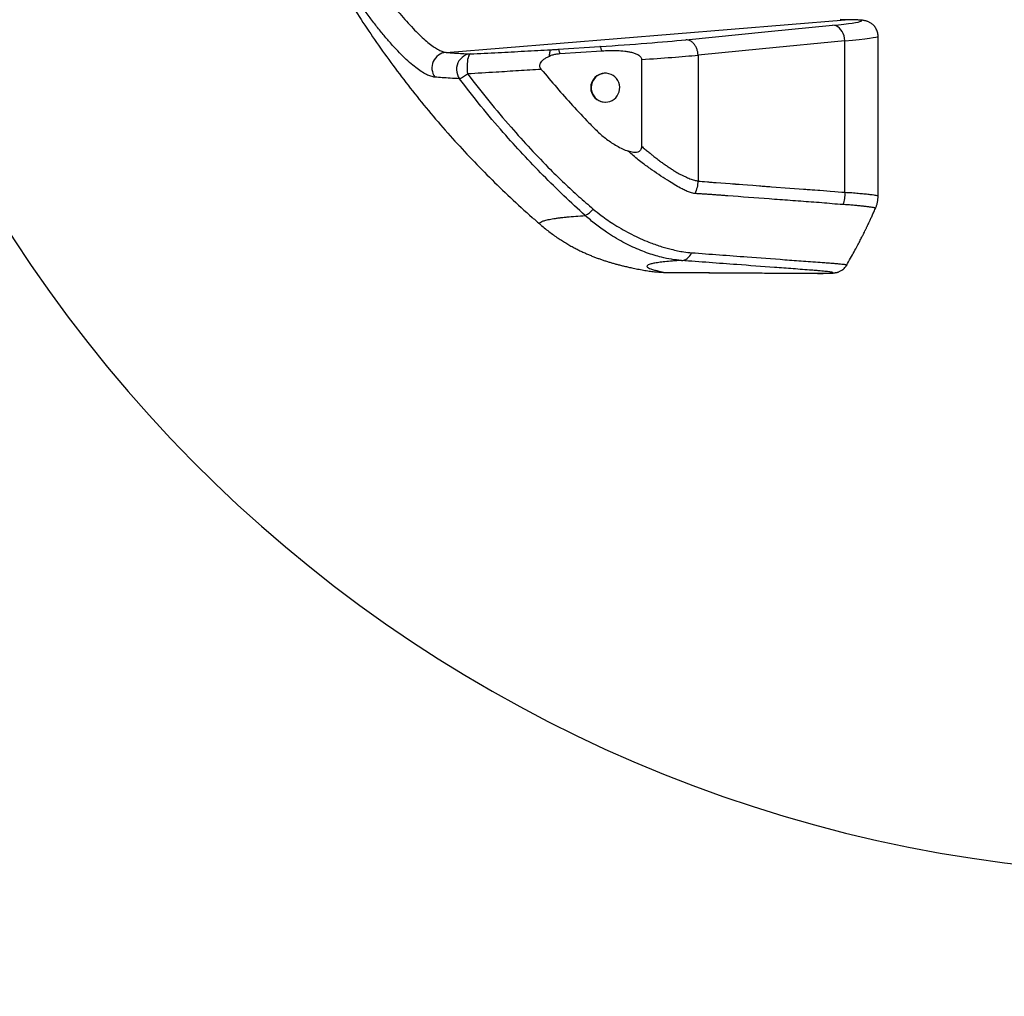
# Model space of a CAD drawing. Extents: x 0 to 16820, y 0 to 11880.
# Tile 3 of 77: x 6665 to 7620, y 5041 to 5988. Entities that reach past the tile are written whole.
import ezdxf

# ---------------------------------------------------------------- set-up
doc = ezdxf.new("R2010")
doc.units = 0
doc.header["$LTSCALE"] = 20
doc.layers.get('0').update_dxf_attribs({"linetype": 'CONTINUOUS'})
doc.styles.add('SLDTEXTSTYLE0', font='TXT', dxfattribs={"width": 0.605})
doc.dimstyles.new('SLDDIMSTYLE1', dxfattribs={"dimtxt": 100, "dimasz": 100, "dimexe": 0, "dimexo": 0.0625, "dimgap": 25, "dimtad": 1, "dimdec": 4, "dimlfac": 20, "dimzin": 12, "dimtxsty": 'SLDTEXTSTYLE0', "dimsah": 1, "dimcen": 0.09, "dimazin": 3, "dimtfac": 1, "dimtofl": 0, "dimtmove": 0, "dimatfit": 3, "dimtolj": 1, "dimtzin": 12})

# ---------------------------------------------------------------- blocks, each defined once
blk = doc.blocks.new('_D_3')
at = {"color": 7, "linetype": 'CONTINUOUS'}
for p, q in [((7831.16, 6507.87), (11819.08, 6507.87)), ((4317.75, 5895.41), (3824.45, 5808.43))]:
    blk.add_line(p, q, dxfattribs=at)
blk.add_arc((7791.16, 6507.87), 3997.91, 190, 0, dxfattribs=at)
for points in [[(11789.08, 6507.87), (11772.83, 6408.07), (11802.82, 6407.69)], [(3853.99, 5813.64), (3857.85, 5712.6), (3887.32, 5718.17)]]:
    blk.add_solid(points, dxfattribs=at)
at = {"color": 7, "linetype": 'CONTINUOUS', "insert": (7986.83, 2641.21), "char_height": 100, "attachment_point": 1, "rotation": 5, "style": 'SLDTEXTSTYLE0'}
blk.add_mtext('170°', dxfattribs=at)

msp = doc.modelspace()

# ---------------------------------------------------------------- linework, layer by layer
at = {"color": 8, "linetype": 'CONTINUOUS'}
for p, q in [((7078.6596214, 5956.1280108), (7465.7964681, 5987.7101279)), ((7465.7964681, 5987.7101279), (7461.0736345, 5987.9050947)), ((7466.6579341, 5987.7466059), (7465.7964681, 5987.7101279)), ((7187.3047625, 5959.1087199), (7227.8914725, 5961.7729879)), ((7465.4388701, 5820.4550839), (7465.4388701, 5967.4293495)), ((7323.1219922, 5953.4025884), (7323.1219922, 5831.4623332)), ((7286.2180744, 5743.0554128), (7291.1605512, 5742.8662277)), ((7291.1605512, 5742.8662277), (7291.579691, 5742.8475714))]:
    msp.add_line(p, q, dxfattribs=at)
at = {"color": 7, "linetype": 'CONTINUOUS'}
for p, q in [((7497.6763998, 5910.1809955), (7497.6763998, 5971.6991282)), ((7189.124075, 5954.9923039), (7229.710785, 5957.6565123)), ((7268.2804142, 5949.1734004), (7268.2804142, 5865.0745845)), ((7233.2779442, 5935.8716107), (7232.8086768, 5935.8716107)), ((7232.8086768, 5907.8716135), (7233.2779442, 5907.8716135)), ((7497.6763998, 5816.947887), (7497.6763998, 5895.5770231)), ((7495.1097046, 5804.8060632), (7495.0924193, 5804.8306799)), ((7170.5729042, 5788.9412141), (7170.5644404, 5788.9484859))]:
    msp.add_line(p, q, dxfattribs=at)
at = {"color": 8, "linetype": 'CONTINUOUS', "flags": 128}
for points in [[(7311.2547969, 5968.366096), (7390.952227, 5976.2210346), (7453.5716449, 5982.3928571)], [(7465.4388701, 5967.4293495), (7465.1918386, 5969.7990513), (7464.6742915, 5972.1089101), (7463.8992821, 5974.3006921), (7462.886331, 5976.3191438), (7461.6610085, 5978.1133628), (7460.2542494, 5979.63799), (7458.7015186, 5980.85464), (7457.0419763, 5981.7325569), (7455.3175245, 5982.2496271), (7453.5716449, 5982.3928571)], [(7229.710785, 5957.6565123), (7229.4905459, 5958.5561252), (7229.2644058, 5959.3569136), (7229.0342723, 5960.0520826), (7228.8020526, 5960.6357909), (7228.5697137, 5961.1032105), (7228.3392225, 5961.4502883), (7228.1125461, 5961.6741634), (7227.8914725, 5961.7729879)], [(7465.4388701, 5967.4293495), (7385.7414101, 5959.5744109), (7323.1219922, 5953.4025884)], [(7102.197734, 5954.5939064), (7100.0283037, 5954.2613125), (7097.9311739, 5953.5834885), (7095.955876, 5952.576468), (7094.1490208, 5951.2640333), (7092.553166, 5949.6771789), (7091.2060414, 5947.8532172), (7090.1394163, 5945.8353615), (7089.3783842, 5943.6710573), (7088.9409457, 5941.4114452), (7088.8374721, 5939.1098118), (7089.0703474, 5936.820457), (7089.6340285, 5934.5973826), (7090.5153428, 5932.4931002), (7091.693369, 5930.5571413)], [(7102.197734, 5954.5939064), (7101.5685474, 5954.2663789), (7100.9808456, 5953.5406328), (7100.4506622, 5952.4365759), (7099.9924217, 5950.9841299), (7099.6185814, 5949.2228723), (7099.339274, 5947.2006655), (7099.1620694, 5944.9725247), (7099.0919148, 5942.5991273), (7099.1305982, 5940.1449061), (7099.2771064, 5937.6767373), (7099.5274459, 5935.2616763)], [(7323.1219922, 5831.4623332), (7323.9186381, 5831.3431835), (7325.1177345, 5831.2016821), (7326.938567, 5831.0166693), (7329.2642807, 5830.8035827), (7332.0948158, 5830.5623627), (7333.1616198, 5830.4748631), (7334.2856144, 5830.3841448), (7335.466889, 5830.2902675), (7336.7054139, 5830.1931715), (7338.0011891, 5830.0929165), (7339.3541847, 5829.9895025), (7340.7644306, 5829.8828698), (7349.6871267, 5829.2156554), (7354.1485344, 5828.8849092), (7356.3792978, 5828.7202812), (7357.4946498, 5828.638146), (7358.0523406, 5828.597138), (7358.331201, 5828.576634), (7358.4706162, 5828.566382), (7358.5403238, 5828.561256), (7358.5751926, 5828.558693), (7358.5926269, 5828.5573817), (7358.6013292, 5828.5567856), (7358.6056803, 5828.556428), (7358.6078559, 5828.5563088), (7358.6089586, 5828.5561896), (7358.609495, 5828.5561896), (7358.6097633, 5828.55613), (7358.6099123, 5828.55613), (7358.6099719, 5828.55613), (7358.6100017, 5828.55613), (7358.6100315, 5828.55613), (7358.6100315, 5828.55613), (7358.6241578, 5828.5551167), (7358.6356317, 5828.5542226), (7358.6570297, 5828.5526729), (7358.6980377, 5828.5496331), (7358.7802027, 5828.5435534), (7358.9554702, 5828.5306192), (7359.3593513, 5828.5006976), (7360.3705143, 5828.4255362), (7361.5874921, 5828.3349967), (7363.1008242, 5828.2222843), (7366.5403103, 5827.9658652), (7370.9247981, 5827.6388741), (7376.2543176, 5827.2412515), (7382.528839, 5826.7729378), (7383.8723873, 5826.6726828), (7385.2524136, 5826.5696264), (7386.6688584, 5826.4638877), (7388.121811, 5826.3554669), (7389.6111821, 5826.2442446), (7391.137061, 5826.1303401), (7392.6993583, 5826.0136938), (7394.2981635, 5825.8943653), (7412.1377443, 5824.5602346), (7421.0574602, 5823.8915301), (7425.5173181, 5823.5567308), (7427.7472471, 5823.3892417), (7428.8622116, 5823.3054972), (7429.419664, 5823.2635951), (7429.6984051, 5823.2426143), (7429.8377906, 5823.2321835), (7429.9074684, 5823.2269383), (7429.9423073, 5823.2243157), (7429.9597417, 5823.2230044), (7429.968444, 5823.2223487), (7429.9727951, 5823.2219911), (7429.9749707, 5823.2218719), (7429.9760734, 5823.2217527), (7429.9766098, 5823.2216931), (7429.976878, 5823.2216931), (7429.9770271, 5823.2216931), (7429.9770867, 5823.2216931), (7429.9771165, 5823.2216931), (7429.9771463, 5823.2216931), (7429.9771463, 5823.2216931), (7429.9771463, 5823.2216931), (7430.0603841, 5823.2157326), (7430.6890939, 5823.1731153), (7431.9542323, 5823.0887151), (7433.8407491, 5822.9637242), (7436.3486444, 5822.7980829), (7439.2558907, 5822.6062751), (7441.2800347, 5822.4684692), (7444.8487734, 5822.2054935), (7447.8778516, 5821.9527698), (7451.3263975, 5821.6038442), (7455.8296179, 5821.1012578), (7458.8519906, 5820.793221), (7462.4440943, 5820.5332852), (7465.4388701, 5820.4550839)], [(7306.985644, 5754.3757057), (7308.4393417, 5754.4829345), (7309.8790024, 5754.8523641), (7311.2792646, 5755.4774976), (7312.6154517, 5756.3472486), (7313.8639902, 5757.4462986), (7315.0028561, 5758.7553358), (7316.0120224, 5760.2512336), (7316.8736373, 5761.9076467)]]:
    msp.add_lwpolyline(points, dxfattribs=at)
at = {"color": 7, "linetype": 'CONTINUOUS', "flags": 128}
msp.add_lwpolyline([(7233.2779442, 5907.8716135), (7235.4960715, 5908.0529309), (7237.6567398, 5908.5921145), (7239.7039806, 5909.4752765), (7241.5848051, 5910.6794095), (7243.2505165, 5912.1735192), (7244.6579014, 5913.9187432), (7245.7705413, 5915.8699608), (7246.5596472, 5917.9765678), (7247.0047747, 5920.184145), (7247.0944201, 5922.4353528), (7246.8261396, 5924.6720171), (7246.2070261, 5926.836083), (7245.2530538, 5928.8716412), (7243.9889585, 5930.7258821), (7242.4474035, 5932.3507643), (7240.6683837, 5933.7043262), (7238.6979734, 5934.7513414), (7236.5871345, 5935.464809), (7234.3906437, 5935.8262515), (7232.1653043, 5935.8262515), (7229.9688135, 5935.464809), (7227.8579746, 5934.7513414), (7225.8875643, 5933.7043262), (7224.1085445, 5932.3507643), (7222.5669895, 5930.7258821), (7221.3028942, 5928.8716412), (7220.3489219, 5926.836083), (7219.7298084, 5924.6720171), (7219.4615279, 5922.4353528), (7219.5511733, 5920.184145), (7219.9963008, 5917.9765678), (7220.7854067, 5915.8699608), (7221.8980466, 5913.9187432), (7223.3054315, 5912.1735192), (7224.9711429, 5910.6794095), (7226.8519674, 5909.4752765), (7228.8992082, 5908.5921145), (7231.0598766, 5908.0529309), (7233.2779442, 5907.8716135)], dxfattribs=at)
at = {"color": 7, "linetype": 'CONTINUOUS'}
for centre, radius, start, end in [((7791.1647235, 6507.8716374), 3487, 190, 170), ((7791.1647235, 6507.8716374), 1348, 190, 170), ((7232.9391297, 5921.8716121), 14.0006063, 90.5338701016, 269.4661298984)]:
    msp.add_arc(centre, radius, start, end, dxfattribs=at)
at = {"color": 8, "linetype": 'CONTINUOUS'}
for centre, radius, start, end in [((7080.0517886, 5941.0925459), 15.0997792, 95.2900607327, 216.5540274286), ((7074.9507581, 5967.312231), 40.3887563, 294.4901267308, 307.4813536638), ((7199.9514246, 5822.8267474), 28.4192028, 298.7864832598, 319.0537676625)]:
    msp.add_arc(centre, radius, start, end, dxfattribs=at)
for centre, major_axis, ratio, start_param, end_param in [((7376.7795167, 5980.3689794), (104.9997565, 6.3017443), 0.0358855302, 5.5305399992, 6.8400414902), ((7377.6764144, 5965.4055186), (119.9998367, 6.2998448), 0.0314262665, 5.5310438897, 6.2815354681), ((7205.2085029, 5965.5712159), (144.9996637, 8.7024088), 0.0358855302, 4.8673148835, 5.5305399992), ((7206.1054006, 5950.6077551), (159.9997495, 8.7004091), 0.0325421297, 5.1097245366, 5.5309241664)]:
    msp.add_ellipse(centre, major_axis=major_axis, ratio=ratio, start_param=start_param, end_param=end_param, dxfattribs=at)
for points, knots in [([(7067.9222022, 5932.0994115), (7066.6740168, 5932.2970464), (7064.173403, 5932.692988), (7059.719747, 5934.5776869), (7054.7780244, 5937.4132056), (7049.3096729, 5941.3099315), (7043.3320481, 5946.2842025), (7036.9032978, 5952.2893573), (7030.1039152, 5959.2558051), (7023.0810522, 5967.0447419), (7015.9001095, 5975.5897136), (7008.6356549, 5984.772239), (7001.2708486, 5994.6111224), (6993.7258051, 6005.2366803), (6986.0525511, 6016.6378005), (6978.3026457, 6028.7672144), (6970.6787944, 6041.3200096), (6962.9304454, 6054.7441732), (6955.1315919, 6069.0328226), (6947.3539094, 6084.1416179), (6939.9402783, 6099.427758), (6933.1733169, 6114.2787357), (6927.0402974, 6128.6266371), (6921.4960816, 6142.4328625), (6916.3348163, 6156.160135), (6911.5806963, 6169.7315005), (6907.1347252, 6183.4527379), (6903.0533325, 6197.2659224), (6899.3771215, 6211.1028236), (6896.2181929, 6224.5438245), (6893.5872525, 6237.5029182), (6891.6510154, 6249.0467453), (6890.2572407, 6259.294286), (6889.6892647, 6265.2348869), (6889.4052778, 6268.2051754)], [0, 0, 0, 0, 0.0300825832, 0.0602674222, 0.0904416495, 0.1205099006, 0.1507040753, 0.1810149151, 0.2113275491, 0.2415234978, 0.2706695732, 0.2999093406, 0.3291579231, 0.3583158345, 0.3891945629, 0.4201610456, 0.4511374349, 0.4820295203, 0.5167347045, 0.5515379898, 0.5863502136, 0.6210675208, 0.6522650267, 0.6835521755, 0.7148727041, 0.7461656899, 0.7773683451, 0.8111030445, 0.8449476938, 0.8788287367, 0.9126715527, 0.9464048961, 0.9732025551, 1, 1, 1, 1]), ([(6908.3772575, 6261.5741736), (6908.755778, 6258.8671195), (6909.5138616, 6253.4455553), (6910.9416796, 6245.4638429), (6912.4798322, 6237.8647284), (6914.0844282, 6230.7064618), (6915.8836619, 6223.3485586), (6917.8783675, 6215.8032855), (6920.0689995, 6208.0784435), (6922.4536771, 6200.1913209), (6925.0319411, 6192.1522484), (6928.3470478, 6182.36676), (6932.43565, 6171.0655818), (6937.3457624, 6158.4343579), (6942.4108891, 6146.1951148), (6947.7208857, 6134.0774577), (6953.5910092, 6121.3888946), (6960.0674096, 6108.141051), (6967.20421, 6094.34213), (6974.7329703, 6080.5652719), (6982.2493099, 6067.5385216), (6989.6377161, 6055.3589784), (6996.8313357, 6044.0367154), (7004.1843633, 6032.9933463), (7011.4305329, 6022.6211125), (7018.5033675, 6012.9686342), (7025.3376949, 6004.0767666), (7032.093101, 5995.7236553), (7038.7183802, 5987.9726814), (7045.146091, 5980.9037632), (7051.3084331, 5974.5933178), (7057.131938, 5969.1166053), (7062.4895641, 5964.5895139), (7067.3426059, 5961.0198334), (7071.6538877, 5958.4219398), (7075.4960384, 5956.6882573), (7077.6027128, 5956.3151813), (7078.6596214, 5956.1280108)], [0, 0, 0, 0, 0.0269988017, 0.0540719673, 0.0751993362, 0.0963777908, 0.1175909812, 0.1388786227, 0.1602011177, 0.1815986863, 0.2030316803, 0.2245168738, 0.2587552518, 0.2906674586, 0.3210073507, 0.3512840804, 0.3816703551, 0.4159993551, 0.4505010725, 0.4855670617, 0.5208395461, 0.5513028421, 0.5819212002, 0.6127940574, 0.6440260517, 0.6727086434, 0.7015640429, 0.7306067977, 0.7598517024, 0.7894545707, 0.8192898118, 0.8494075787, 0.8798564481, 0.9095383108, 0.9394429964, 0.9696188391, 1, 1, 1, 1]), ([(7180.3802525, 5958.692143), (7180.3843651, 5958.6923814), (7181.5186814, 5958.7581433), (7183.2517912, 5958.8531355), (7185.5640082, 5958.9960018), (7186.7233991, 5959.0710752), (7187.3047625, 5959.1087199)], [0, 0, 0, 0, 0.0017942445, 0.4948723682, 0.7467095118, 1, 1, 1, 1]), ([(7189.124075, 5954.9923039), (7188.984441, 5955.5592958), (7188.7051728, 5956.6932803), (7188.2480051, 5957.9642036), (7187.7723014, 5958.8729208), (7187.4606076, 5959.0301208), (7187.3047625, 5959.1087199)], [0, 0, 0, 0, 0.2370264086, 0.4740530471, 0.7370295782, 1, 1, 1, 1]), ([(7323.1219922, 5953.4025884), (7323.0284615, 5954.439617), (7322.8351798, 5956.5826431), (7321.8994635, 5959.7331218), (7320.4591966, 5962.685863), (7318.5078723, 5965.2252631), (7316.1945963, 5967.09193), (7313.7119286, 5968.2181848), (7312.0555348, 5968.3178943), (7311.2547969, 5968.366096)], [0, 0, 0, 0, 0.1307931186, 0.2702847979, 0.4156827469, 0.5633553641, 0.7161226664, 0.8627673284, 1, 1, 1, 1]), ([(7078.6596214, 5956.1280108), (7080.4194276, 5955.9862354), (7083.9395502, 5955.7026435), (7089.6717478, 5955.3085251), (7095.7073519, 5954.9352427), (7100.0340593, 5954.7076964), (7102.197734, 5954.5939064)], [0, 0, 0, 0, 0.2498164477, 0.4997053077, 0.7498155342, 1, 1, 1, 1]), ([(7102.197734, 5954.5939064), (7111.2153471, 5955.0504335), (7128.6150083, 5955.9313113), (7154.7150013, 5957.3017111), (7171.821009, 5958.2284425), (7180.3801929, 5958.692143)], [0, 0, 0, 0, 0.3496034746, 0.6745667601, 1, 1, 1, 1]), ([(7179.0261542, 5952.6103831), (7179.0282489, 5952.6478967), (7179.0796259, 5953.5679794), (7179.2201775, 5955.2213437), (7179.526327, 5957.0747865), (7179.9145328, 5958.3347503), (7180.2249708, 5958.5730106), (7180.3801929, 5958.692143)], [0, 0, 0, 0, 0.0105146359, 0.2578882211, 0.5052598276, 0.7526251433, 1, 1, 1, 1]), ([(7091.693369, 5930.5571413), (7088.6674002, 5930.7178709), (7082.8191743, 5931.0285095), (7074.9194692, 5931.5446655), (7070.2550107, 5931.9144656), (7067.9222022, 5932.0994115)], [0, 0, 0, 0, 0.3489401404, 0.6743892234, 1, 1, 1, 1]), ([(7213.6366044, 5797.919581), (7206.7265115, 5804.2764754), (7192.9062955, 5816.9902922), (7172.7729206, 5836.846467), (7153.1369954, 5857.2734762), (7132.9537904, 5879.6315635), (7112.3056323, 5903.9407822), (7098.5670406, 5921.6812547), (7091.693369, 5930.5571413)], [0, 0, 0, 0, 0.1565963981, 0.3131934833, 0.470359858, 0.6275262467, 0.8136444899, 1, 1, 1, 1]), ([(7171.0294162, 5939.660976), (7163.6988147, 5939.1949939), (7149.0301318, 5938.2625544), (7125.149804, 5936.7880305), (7108.7350481, 5935.8101841), (7099.5274459, 5935.2616763)], [0, 0, 0, 0, 0.3048884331, 0.6100879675, 1, 1, 1, 1]), ([(7099.5274459, 5935.2616763), (7106.3374535, 5926.4691114), (7119.9661579, 5908.8727628), (7140.4373838, 5884.7731398), (7160.4456716, 5862.6145799), (7177.7312815, 5844.5538529), (7193.3894303, 5829.240185), (7207.2202538, 5816.4955202), (7216.6850985, 5808.2997687), (7221.4171563, 5804.2022085)], [0, 0, 0, 0, 0.1858175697, 0.3718722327, 0.5284904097, 0.6851057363, 0.7900584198, 0.8950372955, 1, 1, 1, 1]), ([(7268.2801162, 5865.0748825), (7268.8356605, 5864.6248569), (7269.9470675, 5863.7245476), (7271.6030593, 5862.3717219), (7273.2514366, 5861.0169619), (7274.8903448, 5859.6588569), (7276.5227323, 5858.3018936), (7278.560345, 5856.5707659), (7281.3589535, 5854.3436056), (7284.7412948, 5851.7840199), (7288.2337579, 5849.2098692), (7291.5795355, 5846.8553742), (7294.9116347, 5844.5994197), (7298.2220962, 5842.4572757), (7301.9250586, 5840.1566804), (7306.0573854, 5837.8121876), (7310.6746071, 5835.5522751), (7315.1736884, 5833.6863379), (7319.3422119, 5832.2088417), (7321.9245404, 5831.6988306), (7323.1219922, 5831.4623332)], [0, 0, 0, 0, 0.0296502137, 0.0593174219, 0.0890028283, 0.1187065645, 0.1484273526, 0.1781663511, 0.2312760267, 0.3002904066, 0.3603800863, 0.4198842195, 0.4805438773, 0.5402307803, 0.5989835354, 0.6819304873, 0.7652182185, 0.8511801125, 0.9309907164, 1, 1, 1, 1]), ([(7320.1664661, 5819.2634082), (7318.7006544, 5819.5264742), (7315.8648806, 5820.0354043), (7311.674575, 5821.7093596), (7306.9574479, 5823.9890995), (7301.5919328, 5827.0645035), (7294.7622546, 5831.226618), (7287.0856177, 5836.0769304), (7278.6881735, 5841.9779792), (7271.2431191, 5847.1871393), (7265.0955176, 5852.0008693), (7260.2615692, 5856.1256179), (7256.9883688, 5858.9339853), (7255.3301727, 5860.3566981)], [0, 0, 0, 0, 0.071071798, 0.1374962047, 0.2022293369, 0.298614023, 0.3944682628, 0.5211813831, 0.6467088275, 0.7751303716, 0.8488769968, 0.9234414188, 1, 1, 1, 1]), ([(7323.1219922, 5831.4623332), (7322.8616474, 5829.3599502), (7322.3409587, 5825.1551925), (7320.891296, 5821.2273337), (7320.1664661, 5819.2634082)], [0, 0, 0, 0, 0.5000009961, 1, 1, 1, 1]), ([(7463.6683737, 5808.565805), (7460.1691306, 5808.7514805), (7453.2911262, 5809.1164386), (7443.0689291, 5810.4681831), (7432.8833356, 5810.991338), (7422.6897588, 5811.7335479), (7412.4904846, 5812.5320378), (7402.29369, 5813.2799643), (7382.1745563, 5814.7854798), (7364.1370496, 5816.1135247), (7348.2059983, 5817.319992), (7344.280583, 5817.6161109), (7340.3505599, 5817.909323), (7336.4120385, 5818.1977994), (7332.4550093, 5818.4737514), (7328.4699549, 5818.7525317), (7324.3825016, 5819.0144086), (7321.5963551, 5819.1789588), (7320.1664661, 5819.2634082)], [0, 0, 0, 0, 0.0731550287, 0.1437912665, 0.214690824, 0.2859510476, 0.3570514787, 0.428157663, 0.499286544, 0.7780486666, 0.8054240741, 0.8328119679, 0.8602197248, 0.8876566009, 0.9151716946, 0.9428482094, 0.9706689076, 1, 1, 1, 1]), ([(7465.4388701, 5820.4550839), (7465.3661427, 5818.4107594), (7465.2206879, 5814.3221132), (7464.1858116, 5810.4845736), (7463.6683737, 5808.565805)], [0, 0, 0, 0, 0.5000003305, 1, 1, 1, 1]), ([(7465.4388701, 5820.4550839), (7467.7853089, 5820.3763281), (7472.4992298, 5820.2181104), (7478.6875526, 5819.5368623), (7484.1924411, 5819.0834392), (7488.6723389, 5818.6080323), (7492.1686374, 5818.197942), (7494.7701273, 5817.817028), (7496.5594049, 5817.4718432), (7497.5577921, 5817.1775901), (7497.5838612, 5817.0171472), (7497.5949501, 5816.9489003)], [0, 0, 0, 0, 0.1178116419, 0.2366798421, 0.3584645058, 0.4812795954, 0.590402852, 0.6994234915, 0.809181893, 0.9188325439, 1, 1, 1, 1]), ([(7495.0924193, 5804.8306799), (7495.0800703, 5804.9212683), (7495.054771, 5805.1068569), (7494.0050458, 5805.4345339), (7492.2298764, 5805.7961514), (7489.6364637, 5806.1977723), (7486.3661012, 5806.6078429), (7482.5128659, 5807.0378648), (7478.3199967, 5807.4437577), (7473.7178608, 5807.8862902), (7468.9126501, 5808.4158098), (7465.3812468, 5808.5168139), (7463.6683737, 5808.565805)], [0, 0, 0, 0, 0.1016927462, 0.2083382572, 0.3156967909, 0.4241560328, 0.5341202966, 0.6329191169, 0.7322840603, 0.8229958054, 0.914145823, 1, 1, 1, 1]), ([(7170.5644404, 5788.9484859), (7170.3152373, 5789.1405832), (7169.571709, 5789.7137292), (7169.5925033, 5790.6235822), (7170.5451082, 5791.679767), (7172.3897095, 5792.5389729), (7174.5257364, 5793.2228494), (7176.5607741, 5793.7466798), (7178.9471352, 5794.255814), (7181.6871067, 5794.749983), (7184.780802, 5795.2284551), (7188.2312273, 5795.6911319), (7192.0355705, 5796.1373383), (7197.2452297, 5796.6726085), (7204.1642198, 5797.2822925), (7210.4779574, 5797.7070717), (7213.6366044, 5797.919581)], [0, 0, 0, 0, 0.0508443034, 0.1517002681, 0.2528941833, 0.3542001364, 0.4101840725, 0.4661867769, 0.5222546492, 0.5783413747, 0.634512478, 0.690702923, 0.7469593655, 0.8032354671, 0.9015623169, 1, 1, 1, 1]), ([(7306.985644, 5754.3757057), (7303.7195717, 5754.6951378), (7297.1878661, 5755.3339591), (7288.6228131, 5757.1695486), (7280.5901851, 5759.3959597), (7273.2242126, 5761.8483455), (7265.6280019, 5764.802806), (7257.8902366, 5768.2712666), (7250.0427459, 5772.2563377), (7242.1114939, 5776.7809224), (7233.2619265, 5782.4420627), (7223.5901719, 5789.3418638), (7216.9630731, 5795.0529196), (7213.6366044, 5797.919581)], [0, 0, 0, 0, 0.1149225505, 0.2298296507, 0.3086744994, 0.3876886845, 0.4665347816, 0.5442619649, 0.6219978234, 0.7019518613, 0.7819230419, 0.890536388, 1, 1, 1, 1]), ([(7221.4171563, 5804.2022085), (7223.9042227, 5802.1440186), (7228.471845, 5798.3640494), (7235.537821, 5793.3929067), (7242.7055202, 5788.7164011), (7250.4570596, 5784.0983121), (7258.7655806, 5779.6363406), (7267.1381485, 5775.6199379), (7274.5948661, 5772.4543194), (7281.0566374, 5770.012249), (7286.5747454, 5768.1384821), (7291.927092, 5766.5389494), (7297.5691013, 5765.1039036), (7303.3056267, 5763.8035627), (7309.7534701, 5762.5810513), (7314.35435, 5762.1459135), (7316.8736373, 5761.9076467)], [0, 0, 0, 0, 0.0786754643, 0.1444914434, 0.2105773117, 0.2897216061, 0.3693787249, 0.4507830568, 0.5328600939, 0.5897636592, 0.6466657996, 0.7045551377, 0.7624510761, 0.8364276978, 0.9104333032, 1, 1, 1, 1]), ([(7316.8736373, 5761.9076467), (7325.8390975, 5761.2356239), (7343.7700032, 5759.8915795), (7373.8824809, 5757.6521111), (7401.1163176, 5755.6142871), (7422.3239258, 5754.0439772), (7434.5673501, 5753.1150291), (7442.3361788, 5752.5408269), (7448.5127634, 5752.1341345), (7452.8530977, 5751.8115013), (7456.7207159, 5751.5011472), (7460.0138785, 5751.2042341), (7462.7181688, 5750.9241549), (7464.820045, 5750.6632149), (7466.3391207, 5750.4182213), (7467.1454894, 5750.1997735), (7467.4434721, 5750.0593095), (7467.3037267, 5750.0012171), (7467.2991012, 5749.9992943)], [0, 0, 0, 0, 0.1556135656, 0.3112268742, 0.5219053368, 0.6272449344, 0.6799141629, 0.7325856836, 0.7617142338, 0.791172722, 0.8208573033, 0.8509242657, 0.8802199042, 0.909717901, 0.9395341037, 0.9697836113, 0.9989998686, 1, 1, 1, 1]), ([(7306.985644, 5754.3757057), (7303.989584, 5754.1841284), (7298.0505378, 5753.8043675), (7290.8085188, 5753.1528466), (7284.7679815, 5752.4463845), (7280.0078115, 5751.6758837), (7276.5975191, 5750.8660669), (7274.4442649, 5750.0241668), (7273.4411244, 5749.1562387), (7273.5352229, 5748.2397688), (7274.7477652, 5747.2689408), (7277.1005647, 5746.2439444), (7280.6226387, 5745.1644661), (7285.1881203, 5744.0427483), (7289.1701405, 5743.2583225), (7291.1605512, 5742.8662277)], [0, 0, 0, 0, 0.081378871, 0.1613161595, 0.2412540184, 0.3216361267, 0.4020181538, 0.4760201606, 0.5500659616, 0.6241103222, 0.6981107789, 0.773559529, 0.8490542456, 0.9245498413, 1, 1, 1, 1]), ([(7291.1605512, 5742.8662277), (7292.7435663, 5742.8456392), (7295.9183656, 5742.8043482), (7301.5585994, 5742.7707116), (7311.4240801, 5742.7126872), (7331.2480219, 5742.5914143), (7370.9976093, 5742.3508311), (7407.1807561, 5742.1304901), (7434.0889426, 5741.9673019), (7439.572978, 5741.9285442), (7443.6657169, 5741.9332131), (7446.6011528, 5741.966003), (7449.0876671, 5742.0268701), (7451.0505332, 5742.1159609), (7452.4802595, 5742.2309969), (7453.3881573, 5742.3714139), (7453.765953, 5742.5386699), (7453.5971065, 5742.7301456), (7452.888171, 5742.9430709), (7451.658676, 5743.1764194), (7449.8799793, 5743.4324309), (7447.5818693, 5743.706109), (7444.799039, 5743.9939098), (7441.5410982, 5744.2951578), (7437.7944667, 5744.6115157), (7432.0299922, 5745.0552148), (7424.4644637, 5745.6185528), (7412.2494317, 5746.5236084), (7391.1135233, 5748.1034778), (7354.9487525, 5750.7972486), (7324.9141057, 5753.0380895), (7306.985644, 5754.3757057)], [0, 0, 0, 0, 0.0130688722, 0.0262101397, 0.0525490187, 0.1052148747, 0.2105446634, 0.4226583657, 0.4418538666, 0.4610502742, 0.4728120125, 0.4846579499, 0.4967638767, 0.5089586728, 0.5207192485, 0.5325607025, 0.5446578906, 0.5568428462, 0.5686483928, 0.580535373, 0.5926805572, 0.6049147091, 0.6167650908, 0.628699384, 0.6408944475, 0.6531809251, 0.6780861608, 0.7029982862, 0.7528148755, 0.8524487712, 1, 1, 1, 1])]:
    msp.add_open_spline(points, degree=3, knots=knots, dxfattribs=at)
at = {"color": 7, "linetype": 'CONTINUOUS'}
for points, knots in [([(6956.9683348, 6053.9841152), (6960.6796429, 6047.2062931), (6969.2825102, 6031.4952007), (6983.0612697, 6008.5961546), (6998.0941002, 5985.0336235), (7013.2004603, 5962.8046345), (7029.1946698, 5940.6439445), (7046.1024614, 5918.5965954), (7063.9394919, 5896.7051265), (7082.3554553, 5875.4367597), (7101.3111507, 5854.8145684), (7120.7531434, 5834.8411755), (7141.1032452, 5815.2128296), (7157.7462494, 5799.8699179), (7167.8044838, 5791.313917), (7170.5817257, 5788.9514661)], [0, 0, 0, 0, 0.0677259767, 0.1569898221, 0.2341744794, 0.3126857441, 0.3925235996, 0.4736878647, 0.5561785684, 0.6399957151, 0.7202386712, 0.8016608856, 0.8842622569, 0.9680429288, 1, 1, 1, 1]), ([(7497.6655518, 5971.7004991), (7497.6427371, 5972.3901785), (7497.596261, 5973.7951366), (7497.1433347, 5975.8472825), (7496.4467112, 5977.79104), (7495.5296153, 5979.5508984), (7494.4465525, 5981.1095108), (7493.2461582, 5982.4537516), (7491.9851183, 5983.5770544), (7490.7207895, 5984.4841531), (7489.5007635, 5985.1949662), (7488.3535018, 5985.7404764), (7487.2833964, 5986.1566715), (7486.2712951, 5986.478515), (7485.2774834, 5986.7350651), (7484.2385015, 5986.9493711), (7483.0371294, 5987.1421992), (7481.3477193, 5987.3413239), (7479.2985958, 5987.4958563), (7476.837644, 5987.6119226), (7474.3325125, 5987.6863589), (7471.5718389, 5987.7319544), (7468.9650206, 5987.7491854), (7467.2642236, 5987.7472839), (7466.6578447, 5987.7466059)], [0, 0, 0, 0, 0.029294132, 0.059675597, 0.0889773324, 0.1173272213, 0.144794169, 0.1713934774, 0.1970980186, 0.2219114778, 0.2460552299, 0.2701566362, 0.2950594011, 0.3219456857, 0.3525303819, 0.3892190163, 0.435964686, 0.5011183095, 0.6124704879, 0.6993767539, 0.7818367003, 0.8689849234, 0.9532896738, 1, 1, 1, 1]), ([(7171.0294162, 5939.660976), (7170.6589418, 5940.174394), (7169.914561, 5941.2059865), (7169.5047655, 5943.0443648), (7169.8146875, 5944.9841572), (7170.7684062, 5946.7072663), (7172.1164195, 5948.2214069), (7173.903877, 5949.7247258), (7176.2014921, 5951.2303271), (7178.0841147, 5952.150167), (7179.0261542, 5952.6104427)], [0, 0, 0, 0, 0.1057667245, 0.2125132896, 0.3051892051, 0.429352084, 0.5373281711, 0.6456016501, 0.8226637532, 1, 1, 1, 1]), ([(7179.0262734, 5952.6102042), (7180.1512092, 5953.0623252), (7182.4247259, 5953.9760702), (7185.843971, 5954.6870913), (7188.0983899, 5954.8968642), (7189.124075, 5954.9923039)], [0, 0, 0, 0, 0.348030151, 0.7033755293, 1, 1, 1, 1]), ([(7229.710785, 5957.6565123), (7232.1777572, 5957.7867489), (7237.117577, 5958.0475323), (7244.5747593, 5957.9874504), (7250.8151786, 5957.558462), (7255.8084149, 5956.8242751), (7259.4326868, 5956.0240399), (7262.3926145, 5955.0466444), (7264.6611937, 5953.9583334), (7266.2478564, 5952.9065962), (7267.5056359, 5951.6268319), (7268.1931833, 5950.3351057), (7268.2578944, 5949.4733099), (7268.2804142, 5949.1734004)], [0, 0, 0, 0, 0.1777918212, 0.3560070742, 0.5365161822, 0.6275332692, 0.718985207, 0.8032941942, 0.8509261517, 0.8994414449, 0.9388854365, 0.9787318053, 1, 1, 1, 1]), ([(7171.0294162, 5939.660976), (7175.9839896, 5933.7434913), (7185.8964892, 5921.9045177), (7201.363523, 5904.635659), (7214.5817864, 5890.5218755), (7224.079381, 5880.830067), (7229.8495955, 5875.6222956), (7234.4273614, 5871.9373158), (7239.2661111, 5868.5293153), (7244.3617535, 5865.3994783), (7249.6839553, 5862.5458884), (7253.4528146, 5861.0856586), (7255.3444182, 5860.3527642)], [0, 0, 0, 0, 0.19782767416, 0.39578921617, 0.59439401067, 0.69387889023, 0.7438184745, 0.7938954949, 0.8447954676, 0.89589328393, 0.94774847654, 1, 1, 1, 1]), ([(7497.6747011, 5895.5770231), (7497.6749532, 5896.0832171), (7497.6757582, 5897.6995175), (7497.6665791, 5901.0507778), (7497.6672512, 5904.9750279), (7497.6757401, 5908.1883354), (7497.6750473, 5909.6891905), (7497.6748203, 5910.1809955)], [0, 0, 0, 0, 0.10992011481, 0.35097992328, 0.67413885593, 0.89322078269, 1, 1, 1, 1]), ([(7268.279699, 5865.0751806), (7268.2317303, 5864.3107058), (7268.1479506, 5862.9755094), (7267.3123185, 5861.2282799), (7266.0917758, 5860.0570239), (7264.2369597, 5859.2148278), (7261.8730183, 5858.9645166), (7259.1722899, 5859.2550385), (7257.0030506, 5859.7959267), (7255.7373005, 5860.2240368), (7255.3207551, 5860.3649235)], [0, 0, 0, 0, 0.135292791, 0.2362961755, 0.3377434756, 0.43213323, 0.598166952, 0.7592522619, 0.9207723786, 1, 1, 1, 1]), ([(7495.0947736, 5804.8304415), (7495.3230254, 5805.3388084), (7495.9486766, 5806.7322714), (7496.7165813, 5809.2247076), (7497.355797, 5812.2515079), (7497.666908, 5814.8762927), (7497.6436105, 5816.4379008), (7497.6359879, 5816.9488406)], [0, 0, 0, 0, 0.1340652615, 0.3674806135, 0.624951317, 0.8772884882, 1, 1, 1, 1]), ([(7467.2975813, 5750.0001288), (7467.5888185, 5750.4957676), (7469.1897694, 5753.2203286), (7471.8563629, 5757.9743251), (7475.1681682, 5763.9940594), (7477.9854981, 5769.2754378), (7480.3424779, 5773.7992456), (7482.2587645, 5777.5549833), (7483.7526597, 5780.5330054), (7484.8046397, 5782.6577451), (7485.5330559, 5784.1417508), (7486.0769715, 5785.2563339), (7486.6047669, 5786.3437182), (7487.2149051, 5787.608065), (7487.9612382, 5789.1652632), (7488.9279432, 5791.2011218), (7490.1259949, 5793.7541361), (7491.5801931, 5796.8973637), (7493.2746748, 5800.6380831), (7494.4881652, 5803.3420219), (7495.1223709, 5804.8052683), (7495.1269005, 5804.8157192)], [0, 0, 0, 0, 0.02803912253, 0.15413300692, 0.2658342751, 0.36314862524, 0.44607985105, 0.51462976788, 0.56879761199, 0.60858210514, 0.63026936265, 0.64942854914, 0.66907292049, 0.68922321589, 0.71790113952, 0.7532968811, 0.799146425, 0.85545136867, 0.92221593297, 0.99944444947, 1, 1, 1, 1]), ([(7170.5174719, 5788.8949609), (7170.8947461, 5788.5616265), (7172.7574665, 5786.9158505), (7176.1562705, 5784.1815766), (7180.6561204, 5780.7253111), (7185.0974843, 5777.5537595), (7189.4492782, 5774.6379489), (7193.6967453, 5771.9694525), (7197.8286595, 5769.5304722), (7201.8407382, 5767.3030014), (7205.7335363, 5765.2674235), (7209.5112027, 5763.4053836), (7213.1788933, 5761.6992369), (7216.7450434, 5760.1328553), (7220.2211525, 5758.6898326), (7223.6223755, 5757.3550766), (7226.9653029, 5756.1142796), (7230.2686871, 5754.9547573), (7233.5533476, 5753.8642838), (7236.8437476, 5752.831579), (7240.1686011, 5751.8456513), (7243.564032, 5750.89513), (7247.0757579, 5749.9678937), (7250.7696158, 5749.0497363), (7254.7288737, 5748.124511), (7259.3749864, 5747.1083379), (7264.6013535, 5746.043608), (7268.3443977, 5745.352545), (7270.2573811, 5744.9993587)], [0, 0, 0, 0, 0.00806808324, 0.03983463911, 0.07095902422, 0.10142347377, 0.13124346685, 0.16046988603, 0.18918973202, 0.21752299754, 0.24562007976, 0.27365538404, 0.30180230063, 0.33023105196, 0.35917292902, 0.3888798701, 0.41962896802, 0.45172946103, 0.48553225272, 0.52144484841, 0.55995213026, 0.60164911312, 0.64729167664, 0.69788388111, 0.75483011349, 0.82029824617, 0.90815858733, 1, 1, 1, 1]), ([(7291.5815686, 5742.8483463), (7291.7960986, 5742.8448599), (7293.150519, 5742.8228491), (7295.4876088, 5742.7969694), (7298.7776525, 5742.7670498), (7302.4132428, 5742.7454068), (7308.0173923, 5742.7170886), (7317.1237145, 5742.6613957), (7335.9784939, 5742.5484479), (7364.9233445, 5742.369433), (7395.2691102, 5742.1865621), (7417.6290915, 5742.0499094), (7429.2167293, 5741.9819203), (7436.0385551, 5741.9335119), (7440.4590321, 5741.9116492), (7443.307069, 5741.9102786), (7445.7979806, 5741.9262767), (7448.0969738, 5741.9600753), (7450.2393308, 5742.0162268), (7452.2444318, 5742.1022073), (7453.9338025, 5742.2187561), (7455.318984, 5742.370475), (7456.4299868, 5742.5471103), (7457.3696451, 5742.7416255), (7458.3553299, 5743.0008084), (7459.4506698, 5743.365011), (7460.6723026, 5743.8785979), (7462.0083565, 5744.5880967), (7463.4113016, 5745.5351567), (7464.8112409, 5746.7314816), (7466.0927654, 5748.1796279), (7466.9315667, 5749.2915136), (7467.2608703, 5749.9470628), (7467.2898625, 5750.0047779)], [0, 0, 0, 0, 0.0029552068, 0.0186574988, 0.0350965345, 0.0542594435, 0.0785875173, 0.1296710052, 0.2048523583, 0.3912941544, 0.6079036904, 0.7076577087, 0.7612720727, 0.8003374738, 0.8189227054, 0.8351886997, 0.8509500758, 0.8675049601, 0.8849407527, 0.9031010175, 0.922996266, 0.9371586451, 0.9451643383, 0.9515112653, 0.9571599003, 0.9625181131, 0.9678710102, 0.9734943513, 0.9795451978, 0.9859521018, 0.9925821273, 0.9993469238, 1, 1, 1, 1]), ([(7270.2579771, 5745.0031734), (7272.0384258, 5744.6986912), (7275.7204831, 5744.0690068), (7281.0781381, 5743.423811), (7284.499784, 5743.178569), (7286.2180744, 5743.0554128)], [0, 0, 0, 0, 0.3179180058, 0.6574704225, 1, 1, 1, 1]), ([(7286.2183129, 5743.0524922), (7286.3810036, 5743.0407761), (7287.8277583, 5742.9365888), (7289.5914429, 5742.8679887), (7291.1385051, 5742.8596722), (7291.5045892, 5742.8577042)], [0, 0, 0, 0, 0.0881891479, 0.78423658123, 1, 1, 1, 1])]:
    msp.add_open_spline(points, degree=3, knots=knots, dxfattribs=at)

# ---------------------------------------------------------------- dimensions: what is measured, and where the dimension line sits
dim = msp.add_angular_dim_2l(base=(8139.6056329, 2525.1738183), line1=((4357.1400888, 5902.3604418), (6463.6438724, 6273.7938939)), line2=((6833.3630896, 6507.8716374), (7791.1647235, 6507.8716374)), dimstyle='SLDDIMSTYLE1', dxfattribs=at)
dim.commit()
dim.dimension.update_dxf_attribs({"geometry": '_D_3', "text_midpoint": (8139.6056329, 2525.1738183), "dimtype": 162})

doc.saveas('drawing.dxf')
